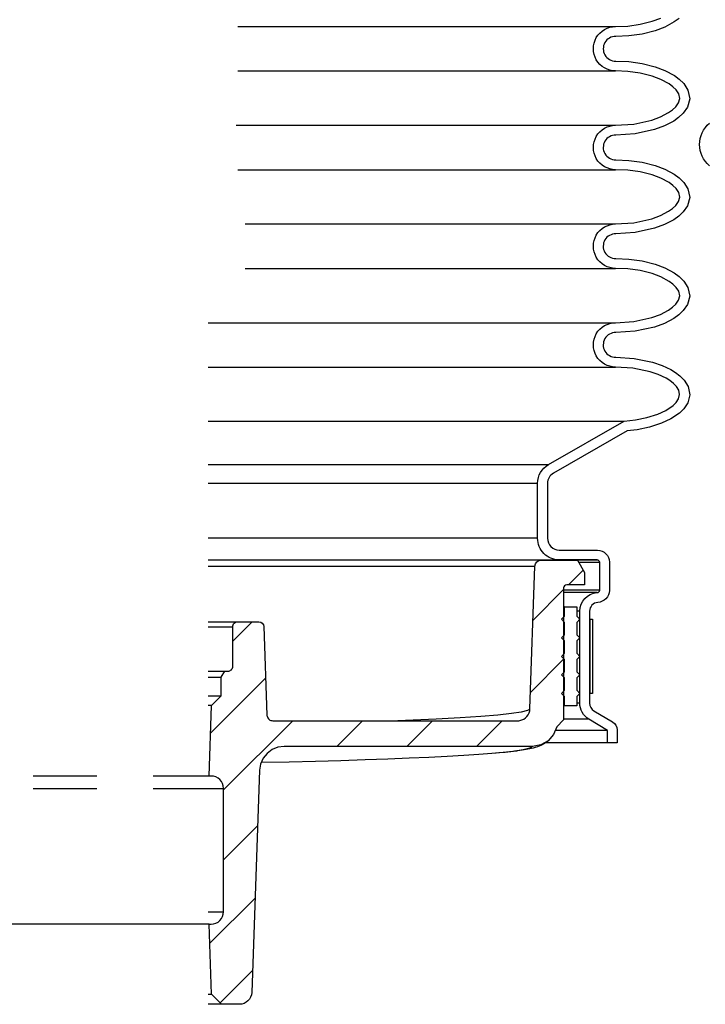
# Model space of a CAD drawing. Extents: x -169 to 2224, y 0 to 2796.
# Tile 82 of 256: x 63.7 to 70.65, y 1094.51 to 1104.49. Entities that reach past the tile are written whole.
import ezdxf

# ---------------------------------------------------------------- set-up
doc = ezdxf.new("R2010")
doc.units = 0
doc.header["$MEASUREMENT"] = 0
for name, color, linetype in [('MULTI-PORT-SHROUD', 1, 'CONTINUOUS'), ('MULTI-PORT-SPILL-BUCKET', 1, 'CONTINUOUS'), ('MULTI-PORT-SPILL-BUCKET-HATCH', 7, 'CONTINUOUS'), ('MULTI-PORT-SPILL-BUCKET-SHROUD', 1, 'CONTINUOUS')]:
    doc.layers.add(name, color=color, linetype=linetype)

msp = doc.modelspace()

# ---------------------------------------------------------------- hatches: boundary and pattern name
at = {"layer": 'MULTI-PORT-SPILL-BUCKET-HATCH', "linetype": 'Continuous'}
h = msp.add_hatch(dxfattribs=at)
h.set_pattern_fill('LINE', color=256, scale=4, angle=45, style=0)
h.set_pattern_definition([(45, (-7910.2766, -63.5599), (-0.35355339, 0.35355339), [])])
edge = h.paths.add_edge_path()
edge.add_line((69.21481, 1097.39549), (69.14456, 1097.32529))
edge.add_line((69.14456, 1097.32529), (69.11347, 1097.24593))
edge.add_line((69.11347, 1097.24593), (69.05762, 1097.18163))
edge.add_line((69.05762, 1097.18163), (68.98349, 1097.13984))
edge.add_line((68.98349, 1097.13984), (68.89958, 1097.12531))
edge.add_line((68.89958, 1097.12531), (66.38346, 1097.12531))
edge.add_line((66.38346, 1097.12531), (66.3199, 1097.11696))
edge.add_line((66.3199, 1097.11696), (66.2608, 1097.09298))
edge.add_line((66.2608, 1097.09298), (66.20971, 1097.05502))
edge.add_line((66.20971, 1097.05502), (66.17008, 1097.00527))
edge.add_line((66.17008, 1097.00527), (66.14414, 1096.94708))
edge.add_line((66.14414, 1096.94708), (66.13361, 1096.88389))
edge.add_line((66.13361, 1096.88389), (66.05502, 1094.63342))
edge.add_arc((65.9301, 1094.63779), 0.125, 270, 358, ccw=False)
edge.add_line((65.9301, 1094.51279), (65.74926, 1094.51279))
edge.add_line((65.74926, 1094.51279), (65.6464, 1094.61565))
edge.add_line((65.6464, 1094.61565), (65.62431, 1095.32529))
edge.add_line((65.62431, 1095.32529), (65.64456, 1095.32529))
edge.add_arc((65.64456, 1095.45029), 0.125, 270, 360)
edge.add_line((65.76956, 1095.45029), (65.76956, 1096.70029))
edge.add_arc((65.64456, 1096.70029), 0.125, 0, 90)
edge.add_line((65.64456, 1096.82529), (65.62431, 1096.82529))
edge.add_line((65.62431, 1096.82529), (65.6465, 1097.53819))
edge.add_line((65.6465, 1097.53819), (65.74611, 1097.63779))
edge.add_line((65.74611, 1097.63779), (65.74611, 1097.82529))
edge.add_line((65.74611, 1097.82529), (65.78219, 1097.88779))
edge.add_line((65.78219, 1097.88779), (65.81331, 1097.88779))
edge.add_arc((65.81331, 1097.93779), 0.05, 269.996427, 360.000659)
edge.add_line((65.86331, 1097.93779), (65.86331, 1098.33779))
edge.add_arc((65.91331, 1098.33779), 0.05, 89.996427, 180.000659, ccw=False)
edge.add_line((65.91331, 1098.38779), (66.12752, 1098.38779))
edge.add_arc((66.12753, 1098.3378), 0.05, 1.99832, 90.004096, ccw=False)
edge.add_line((66.17749, 1098.33954), (66.20879, 1097.44335))
edge.add_line((66.20879, 1097.44335), (66.20925, 1097.43776))
edge.add_line((66.20925, 1097.43776), (66.21022, 1097.43224))
edge.add_line((66.21022, 1097.43224), (66.21328, 1097.42259))
edge.add_line((66.21328, 1097.42259), (66.21789, 1097.41359))
edge.add_line((66.21789, 1097.41359), (66.22396, 1097.40551))
edge.add_line((66.22396, 1097.40551), (66.23129, 1097.39855))
edge.add_line((66.23129, 1097.39855), (66.23969, 1097.39293))
edge.add_line((66.23969, 1097.39293), (66.2489, 1097.38879))
edge.add_line((66.2489, 1097.38879), (66.25869, 1097.38627))
edge.add_line((66.25869, 1097.38627), (66.26875, 1097.38541))
edge.add_line((66.26875, 1097.38541), (68.74826, 1097.38541))
edge.add_line((68.74826, 1097.38541), (68.75986, 1097.38595))
edge.add_line((68.75986, 1097.38595), (68.77136, 1097.38756))
edge.add_line((68.77136, 1097.38756), (68.79166, 1097.3932))
edge.add_line((68.79166, 1097.3932), (68.81073, 1097.40214))
edge.add_line((68.81073, 1097.40214), (68.82802, 1097.41419))
edge.add_line((68.82802, 1097.41419), (68.84306, 1097.42896))
edge.add_line((68.84306, 1097.42896), (68.85539, 1097.44606))
edge.add_line((68.85539, 1097.44606), (68.8647, 1097.46498))
edge.add_line((68.8647, 1097.46498), (68.87067, 1097.48519))
edge.add_line((68.87067, 1097.48519), (68.87319, 1097.50612))
edge.add_line((68.87319, 1097.50612), (68.9237, 1098.95247))
edge.add_arc((68.98616, 1098.95029), 0.0625, 90, 178, ccw=False)
edge.add_line((68.98616, 1099.01279), (69.35364, 1099.01279))
edge.add_line((69.35364, 1099.01279), (69.42581, 1098.88779))
edge.add_line((69.42581, 1098.88779), (69.42581, 1098.76279))
edge.add_line((69.42581, 1098.76279), (69.24606, 1098.76279))
edge.add_arc((69.24606, 1098.73154), 0.03125, 90, 180)
edge.add_line((69.21481, 1098.73154), (69.21481, 1097.39549))

# ---------------------------------------------------------------- linework, layer by layer
at = {"layer": 'MULTI-PORT-SHROUD', "color": 1, "linetype": 'Continuous'}
msp.add_lwpolyline([(70.69297, 1103.00803, -0.4663069), (70.69297, 1103.43893)], format="xyb", dxfattribs=at)
at = {"layer": 'MULTI-PORT-SPILL-BUCKET', "color": 7, "linetype": 'Continuous'}
for p, q in [((69.56335, 1099.01279), (65.61331, 1099.01279)), ((65.61331, 1098.95247), (68.9237, 1098.95247)), ((65.61331, 1098.38779), (65.91331, 1098.38779)), ((65.61331, 1098.33779), (65.86331, 1098.33779)), ((65.61331, 1097.88779), (65.78219, 1097.88779)), ((65.61331, 1097.82529), (65.74611, 1097.82529)), ((65.61331, 1097.63779), (65.74611, 1097.63779)), ((65.6465, 1097.53819), (65.61331, 1097.53819)), ((64.48567, 1096.82529), (63.84022, 1096.82529)), ((65.62431, 1096.82529), (65.05633, 1096.82529)), ((63.84022, 1096.70029), (64.48567, 1096.70029)), ((65.05633, 1096.70029), (65.76956, 1096.70029)), ((65.61331, 1095.45029), (65.76956, 1095.45029)), ((65.62431, 1095.32529), (61.35231, 1095.32529)), ((65.61331, 1094.61565), (65.6464, 1094.61565)), ((65.74926, 1094.51279), (65.61331, 1094.51279))]:
    msp.add_line(p, q, dxfattribs=at)
at = {"layer": 'MULTI-PORT-SPILL-BUCKET', "color": 2, "linetype": 'Continuous'}
for p, q in [((69.22331, 1097.81904), (69.21481, 1097.81904)), ((69.22331, 1097.63154), (69.21481, 1097.63154)), ((69.14456, 1097.32529), (69.14461, 1097.32529))]:
    msp.add_line(p, q, dxfattribs=at)
at = {"layer": 'MULTI-PORT-SPILL-BUCKET', "linetype": 'Continuous'}
msp.add_lwpolyline([(69.21481, 1097.39549), (69.14456, 1097.32529), (69.11347, 1097.24593), (69.05762, 1097.18163), (68.98349, 1097.13984), (68.89958, 1097.12531), (66.38346, 1097.12531), (66.3199, 1097.11696), (66.2608, 1097.09298), (66.20971, 1097.05502), (66.17008, 1097.00527), (66.14414, 1096.94708), (66.13361, 1096.88389), (66.05502, 1094.63342, -0.4040262), (65.9301, 1094.51279), (65.74926, 1094.51279), (65.6464, 1094.61565), (65.62431, 1095.32529), (65.64456, 1095.32529, 0.4142136), (65.76956, 1095.45029), (65.76956, 1096.70029, 0.4142136), (65.64456, 1096.82529), (65.62431, 1096.82529), (65.6465, 1097.53819), (65.74611, 1097.63779), (65.74611, 1097.82529), (65.78219, 1097.88779), (65.81331, 1097.88779, 0.4142352), (65.86331, 1097.93779), (65.86331, 1098.33779, -0.4142352), (65.91331, 1098.38779), (66.12752, 1098.38779, -0.4040555), (66.17749, 1098.33954), (66.20879, 1097.44335), (66.20925, 1097.43776), (66.21022, 1097.43224), (66.21328, 1097.42259), (66.21789, 1097.41359), (66.22396, 1097.40551), (66.23129, 1097.39855), (66.23969, 1097.39293), (66.2489, 1097.38879), (66.25869, 1097.38627), (66.26875, 1097.38541), (68.74826, 1097.38541), (68.75986, 1097.38595), (68.77136, 1097.38756), (68.79166, 1097.3932), (68.81073, 1097.40214), (68.82802, 1097.41419), (68.84306, 1097.42896), (68.85539, 1097.44606), (68.8647, 1097.46498), (68.87067, 1097.48519), (68.87319, 1097.50612), (68.9237, 1098.95247, -0.4040262), (68.98616, 1099.01279), (69.35364, 1099.01279), (69.42581, 1098.88779), (69.42581, 1098.76279), (69.24606, 1098.76279, 0.4142136), (69.21481, 1098.73154), (69.21481, 1097.39549)], format="xyb", dxfattribs=at)
at = {"layer": 'MULTI-PORT-SPILL-BUCKET', "color": 2, "linetype": 'Continuous'}
msp.add_lwpolyline([(69.22331, 1097.81904), (69.19206, 1097.85029), (69.22331, 1097.88154), (69.22331, 1098.00654), (69.19206, 1098.03779), (69.22331, 1098.06904), (69.22331, 1098.19404), (69.19206, 1098.22529), (69.22331, 1098.25654), (69.22331, 1098.38154), (69.19206, 1098.41279), (69.22331, 1098.44404), (69.22331, 1098.53779), (69.34831, 1098.53779), (69.34831, 1098.44404), (69.37956, 1098.41279), (69.34831, 1098.38154), (69.34831, 1098.25654), (69.37956, 1098.22529), (69.34831, 1098.19404), (69.34831, 1098.06904), (69.37956, 1098.03779), (69.34831, 1098.00654), (69.34831, 1097.88154), (69.37956, 1097.85029), (69.34831, 1097.81904), (69.34831, 1097.69404), (69.37956, 1097.66279), (69.34831, 1097.63154), (69.34831, 1097.53779), (69.22331, 1097.53779), (69.22331, 1097.63154), (69.19206, 1097.66279), (69.22331, 1097.69404)], close=True, dxfattribs=at)
at = {"layer": 'MULTI-PORT-SPILL-BUCKET', "color": 7, "linetype": 'Continuous'}
for points in [[(68.87298, 1097.50431), (68.84823, 1097.48878), (68.78538, 1097.47341), (68.68516, 1097.45827), (68.54843, 1097.44352), (68.37524, 1097.42922), (68.16665, 1097.41543), (67.92503, 1097.40227), (67.53636, 1097.38545)], [(68.89773, 1097.12524), (68.89886, 1097.12352), (68.872, 1097.10761), (68.8055, 1097.0914), (68.7001, 1097.07544), (68.60371, 1097.06453), (68.48861, 1097.05385), (68.35522, 1097.04342), (68.20403, 1097.0333), (68.03559, 1097.02351), (67.85052, 1097.0141), (67.6495, 1097.0051), (67.43326, 1096.99654), (67.20259, 1096.98844), (66.95833, 1096.98085), (66.70138, 1096.97379), (66.43268, 1096.96729), (66.15322, 1096.96136)], [(69.05762, 1097.18163), (69.04705, 1097.17334), (69.03031, 1097.16084), (69.01488, 1097.15087), (68.9982, 1097.14151), (68.98306, 1097.13413), (68.96531, 1097.12658), (68.949, 1097.12055), (68.92734, 1097.1136), (68.90639, 1097.10785), (68.8711, 1097.09971), (68.83445, 1097.09262), (68.79312, 1097.08568), (68.74613, 1097.07918), (68.73844, 1097.07825), (68.73151, 1097.07728), (68.71536, 1097.0758), (68.7001, 1097.07544)], [(68.73151, 1097.07728), (68.70588, 1097.07413), (68.67914, 1097.07103), (68.62184, 1097.06487), (68.55848, 1097.05887), (68.53202, 1097.05661), (68.48861, 1097.05385)]]:
    msp.add_lwpolyline(points, dxfattribs=at)
at = {"layer": 'MULTI-PORT-SPILL-BUCKET-SHROUD', "color": 7, "linetype": 'Continuous'}
for p, q in [((65.91459, 1104.41809), (69.74078, 1104.41809)), ((65.91459, 1103.96809), (69.74078, 1103.96809)), ((65.89873, 1103.41809), (69.74078, 1103.41809)), ((65.91459, 1102.96809), (69.74078, 1102.96809)), ((65.98831, 1102.41809), (69.74078, 1102.41809)), ((65.98831, 1101.96809), (69.74078, 1101.96809)), ((65.61331, 1101.41809), (69.74077, 1101.41809)), ((65.61331, 1100.96809), (69.74077, 1100.96809)), ((65.61331, 1100.42076), (69.82691, 1100.42076)), ((65.61331, 1099.98053), (69.06059, 1099.98053)), ((65.61331, 1099.79085), (68.95081, 1099.79085)), ((68.95081, 1099.23372), (65.61331, 1099.23372)), ((69.58018, 1098.98997), (69.36682, 1098.98997)), ((69.58018, 1098.70872), (69.21481, 1098.70872)), ((69.55389, 1098.68367), (69.21481, 1098.68367)), ((69.22331, 1098.53779), (69.21481, 1098.53779)), ((69.22331, 1098.44404), (69.21483, 1098.44404)), ((69.37831, 1098.49655), (69.34831, 1098.49655)), ((69.22331, 1098.25654), (69.21481, 1098.25654)), ((69.22331, 1098.06904), (69.21481, 1098.06904)), ((69.22331, 1097.88154), (69.21481, 1097.88154)), ((69.22331, 1097.69404), (69.21481, 1097.69404)), ((69.47829, 1097.66279), (69.48331, 1097.66279)), ((69.22331, 1097.53779), (69.21481, 1097.53779)), ((69.37831, 1097.56515), (69.34831, 1097.56515)), ((69.46975, 1097.40059), (69.21481, 1097.40059)), ((69.65831, 1097.28811), (69.12999, 1097.28811)), ((69.65831, 1097.16279), (69.03292, 1097.16279))]:
    msp.add_line(p, q, dxfattribs=at)
at = {"layer": 'MULTI-PORT-SPILL-BUCKET-SHROUD', "linetype": 'Continuous'}
for points in [[(69.65831, 1097.28811), (69.46975, 1097.40059, -0.2641245), (69.37831, 1097.56515), (69.37831, 1098.49655, -0.3957054), (69.55389, 1098.68367, 0.3636484), (69.58018, 1098.70872), (69.58018, 1098.98997, 0.3507712), (69.55518, 1099.01497), (69.16956, 1099.01497, -0.4142136), (68.95081, 1099.23372), (68.95081, 1099.79085, -0.2685301), (69.06059, 1099.98053), (69.82691, 1100.42076), (69.94376, 1100.43285), (70.05835, 1100.45596), (70.17003, 1100.49227), (70.25021, 1100.52968), (70.32299, 1100.57961), (70.35468, 1100.61082), (70.37932, 1100.64766), (70.38992, 1100.69058), (70.38143, 1100.73405), (70.35767, 1100.77181), (70.32643, 1100.80359), (70.29132, 1100.83083), (70.25354, 1100.85437), (70.1738, 1100.89252), (70.09012, 1100.92117), (69.91722, 1100.95704), (69.74077, 1100.96809, -1.0000007), (69.74077, 1101.41809), (69.92633, 1101.43027), (70.10702, 1101.4701), (70.19498, 1101.50256), (70.27796, 1101.54651), (70.31631, 1101.574), (70.35061, 1101.60635), (70.37815, 1101.64528), (70.39073, 1101.6903), (70.38057, 1101.7358), (70.35414, 1101.77582), (70.32035, 1101.80891), (70.28228, 1101.83689), (70.1995, 1101.88169), (70.11146, 1101.9147), (69.99012, 1101.94537), (69.86622, 1101.96266), (69.74078, 1101.96809, -1.0000007), (69.74078, 1102.41809), (69.92634, 1102.43027), (70.10703, 1102.4701), (70.19498, 1102.50256), (70.27797, 1102.54651), (70.31632, 1102.574), (70.35061, 1102.60635), (70.37815, 1102.64528), (70.39073, 1102.6903), (70.38058, 1102.7358), (70.35414, 1102.77582), (70.32036, 1102.80891), (70.28228, 1102.83689), (70.1995, 1102.88169), (70.11147, 1102.9147), (69.99013, 1102.94537), (69.86623, 1102.96266), (69.74078, 1102.96809, -1.0000002), (69.74078, 1103.41809), (69.92592, 1103.43021), (70.10668, 1103.46999), (70.19467, 1103.50243), (70.27771, 1103.54634), (70.31608, 1103.57381), (70.35042, 1103.60613), (70.37803, 1103.64504), (70.39073, 1103.69004), (70.38068, 1103.73558), (70.35429, 1103.77564), (70.32052, 1103.80877), (70.28245, 1103.83678), (70.19965, 1103.88162), (70.11159, 1103.91466), (69.99021, 1103.94535), (69.86627, 1103.96266), (69.74078, 1103.96809, -1.0000002), (69.74078, 1104.41809), (69.86623, 1104.42353), (69.99013, 1104.44082), (70.11147, 1104.47149), (70.1995, 1104.5045)], [(70.38528, 1104.50089), (70.33595, 1104.46463), (70.24105, 1104.41327), (70.14137, 1104.3759), (70.00935, 1104.34253), (69.87533, 1104.32383), (69.74263, 1104.31808, 1.0149059), (69.74263, 1104.06811), (69.87538, 1104.06236), (70.00944, 1104.04363), (70.1415, 1104.01024), (70.24122, 1103.97283), (70.33614, 1103.92142), (70.38549, 1103.88512), (70.43194, 1103.83956), (70.47435, 1103.77516), (70.49379, 1103.68707), (70.46958, 1103.60126), (70.42621, 1103.54014), (70.37975, 1103.4964), (70.33043, 1103.46109), (70.23552, 1103.4109), (70.13485, 1103.3738), (69.94001, 1103.33092), (69.74358, 1103.31806, 1.01874), (69.74263, 1103.06811), (69.87533, 1103.06236), (70.00935, 1103.04365), (70.14137, 1103.01029), (70.24105, 1102.97291), (70.33595, 1102.92156), (70.38528, 1102.8853), (70.43171, 1102.83982), (70.47417, 1102.77556), (70.4938, 1102.68757), (70.4698, 1102.60168), (70.42649, 1102.54045), (70.38004, 1102.49664), (70.33074, 1102.4613), (70.23587, 1102.41106), (70.13523, 1102.37392), (69.94046, 1102.33098), (69.74358, 1102.31806, 1.0187717), (69.74263, 1102.06811), (69.87532, 1102.06236), (70.00934, 1102.04365), (70.14136, 1102.01029), (70.24104, 1101.97291), (70.33594, 1101.92156), (70.38527, 1101.8853), (70.43171, 1101.83982), (70.47416, 1101.77556), (70.4938, 1101.68757), (70.46979, 1101.60168), (70.42648, 1101.54045), (70.38004, 1101.49664), (70.33074, 1101.4613), (70.23587, 1101.41106), (70.13523, 1101.37392), (69.94045, 1101.33098), (69.74357, 1101.31806, 1.0221364), (69.74344, 1101.06812), (69.93057, 1101.0564), (70.11658, 1101.01781), (70.2117, 1100.98524), (70.30171, 1100.94219), (70.34856, 1100.91299), (70.39304, 1100.87849), (70.43656, 1100.83421), (70.476, 1100.77152), (70.4923, 1100.68807), (70.4722, 1100.60665), (70.43212, 1100.54674), (70.38685, 1100.50215), (70.29997, 1100.44255), (70.20677, 1100.39907), (70.08378, 1100.35907), (69.95883, 1100.33387), (69.85832, 1100.32347), (69.11041, 1099.89382, 0.2685301), (69.05081, 1099.79085), (69.05081, 1099.23372, 0.4142136), (69.16956, 1099.11497), (69.55872, 1099.11497, -0.384095), (69.68018, 1098.99351), (69.68018, 1098.70514, -0.3805779), (69.56025, 1098.58387, 0.3957054), (69.47831, 1098.49655), (69.47831, 1097.56461, 0.2641245), (69.52145, 1097.48619), (69.70954, 1097.37399, -0.2641245), (69.75831, 1097.29166), (69.75831, 1097.16279), (69.65831, 1097.16279), (69.65831, 1097.28811)]]:
    msp.add_lwpolyline(points, format="xyb", dxfattribs=at)
at = {"layer": 'MULTI-PORT-SPILL-BUCKET-SHROUD', "color": 7, "linetype": 'Continuous'}
msp.add_lwpolyline([(69.48331, 1098.41279), (69.50831, 1098.41279), (69.50831, 1097.66279), (69.48331, 1097.66279), (69.48331, 1098.41279), (69.48205, 1098.41279), (69.47829, 1098.41279)], dxfattribs=at)

doc.saveas('drawing.dxf')
